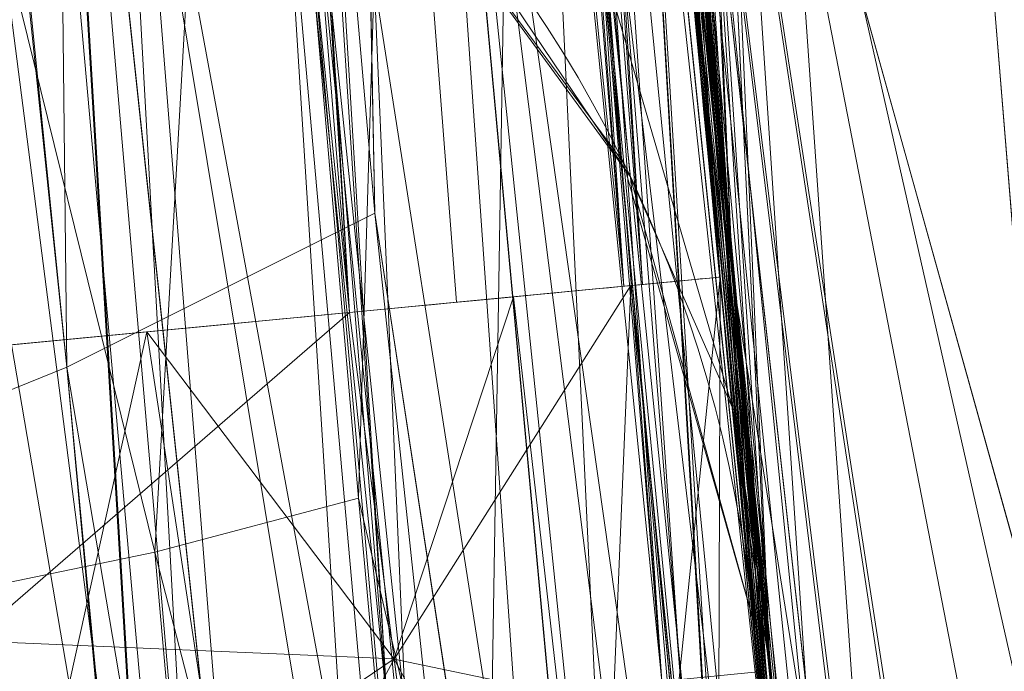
# Model space of a CAD drawing. Header units: millimetres. Extents: x -72 to 72, y -145 to 145.
# Tile 185 of 256: x -56.403 to -56.18, y -5.455 to -5.308. Entities that reach past the tile are written whole.
import ezdxf

# ---------------------------------------------------------------- set-up
doc = ezdxf.new("R2010")
doc.units = ezdxf.units.MM
doc.layers.add('1', color=7, linetype='CONTINUOUS')

msp = doc.modelspace()

# ---------------------------------------------------------------- linework, layer by layer
at = {"layer": '1', "color": 163, "linetype": 'Continuous', "lineweight": 13, "extrusion": (0, 0, -1)}
for centre, radius in [((0, 2.781752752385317e-14, 144.004626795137), 61.0180546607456), ((-5.6843418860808e-14, -1.73472347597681e-14, 147), 60.9142135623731), ((3.46944695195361e-15, 0, 145), 60), ((-5.6843418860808e-14, -1.73472347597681e-14, 146), 59.50000000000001), ((0, -8.448341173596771e-14, 124.369789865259), 56.3952855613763)]:
    msp.add_circle(centre, radius, dxfattribs=at)
at = {"layer": '1', "color": 163, "linetype": 'Continuous', "lineweight": 13}
for centre, radius in [((0, -2.03130073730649e-13, -145), 60.4433756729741), ((5.6843418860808e-14, -1.73472347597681e-14, -146.707106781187), 60.20710678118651), ((-3.46944695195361e-15, 0, -146), 60)]:
    msp.add_circle(centre, radius, dxfattribs=at)
at = {"layer": '1', "color": 163, "linetype": 'Continuous', "lineweight": 13, "extrusion": (0, 0, -1)}
for centre, end in [((56.5357835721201, -5.472218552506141, 27.1147202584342), 174.4714420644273), ((56.5357835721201, -5.4722185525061, 28.0423962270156), 174.4714420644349)]:
    msp.add_arc(centre, 0.3, 91.9999999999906, end, dxfattribs=at)
at = {"layer": '1', "color": 163, "linetype": 'Continuous', "lineweight": 13, "extrusion": (-0.09497366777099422, 0.9954797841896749, 4.122867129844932e-05)}
msp.add_arc((56.80000000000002, -25.16375588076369, -0.00103746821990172), 0.3, 92.00885982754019, 180, dxfattribs=at)
at = {"layer": '1', "color": 163, "linetype": 'Continuous', "lineweight": 13, "extrusion": (0.09497367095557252, -0.9954797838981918, 4.092959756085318e-05)}
msp.add_arc((-56.79999999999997, -22.88472354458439, -0.0009366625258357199), 0.3, 272.0088614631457, 0, dxfattribs=at)
at = {"layer": '1', "color": 163, "linetype": 'Continuous', "lineweight": 13}
for points, knots in [([(-56.0092195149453, 7.430836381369, -40.1881047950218), (-56.38767568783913, 4.578259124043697, -40.18600039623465), (-56.64075283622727, 0.1337488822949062, -40.18517426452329), (-56.24041456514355, -6.020940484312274, -40.18873368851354), (-55.54351012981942, -10.71621283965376, -40.19373372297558), (-54.41900416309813, -15.45484477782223, -40.20106422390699), (-52.84662861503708, -20.19210887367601, -40.21072519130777), (-50.80930273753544, -24.8840909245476, -40.2227166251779), (-48.29613211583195, -29.47758556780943, -40.23703852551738), (-45.29549098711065, -33.91822466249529, -40.25369089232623), (-41.8019172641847, -38.14185204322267, -40.27267372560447), (-37.82569878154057, -42.09225020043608, -40.29398702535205), (-33.38333123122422, -45.70420284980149, -40.31763079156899), (-28.49088723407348, -48.91009564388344, -40.34360502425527), (-21.41016006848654, -52.54962415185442, -40.38134462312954), (-15.5376816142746, -54.48108172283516, -40.41314502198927), (-11.445770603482, -55.3284003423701, -40.43589893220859)], [0, 0, 0, 0, 0.125, 0.1875, 0.25, 0.3125, 0.375, 0.4375, 0.5, 0.5625, 0.625, 0.6875, 0.75, 0.8125, 0.875, 1, 1, 1, 1]), ([(-55.79206164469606, 7.398561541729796, -43.18008904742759), (-56.02458079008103, 5.645469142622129, -43.17850631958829), (-56.32216527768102, 2.145282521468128, -43.17631762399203), (-56.2774919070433, -3.083071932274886, -43.17589833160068), (-55.74469622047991, -8.317168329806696, -43.17832533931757), (-54.72088675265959, -13.50770784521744, -43.18361554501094), (-53.47375240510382, -17.70598476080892, -43.19032117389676), (-52.24993602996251, -20.97159237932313, -43.1970039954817), (-51.21943771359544, -23.37545791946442, -43.20267281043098), (-50.07211843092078, -25.74001208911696, -43.20902270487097), (-48.38893654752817, -28.83185243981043, -43.21838366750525), (-46.01474015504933, -32.54916112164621, -43.23166013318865), (-42.79579392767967, -36.67874397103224, -43.24974804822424), (-39.80590965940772, -39.8550863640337, -43.26661311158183), (-37.22554922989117, -42.23774127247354, -43.28120343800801), (-35.20249638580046, -43.93723232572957, -43.29265772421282), (-33.10278230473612, -45.54055131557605, -43.30455868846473), (-30.93842460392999, -47.03880768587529, -43.31683624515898), (-28.72004833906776, -48.42495516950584, -43.32942842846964), (-25.67962645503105, -50.13475593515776, -43.34669906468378), (-22.51737436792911, -51.63244938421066, -43.36467929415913), (-19.23182754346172, -52.91446779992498, -43.3833775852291), (-15.89144214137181, -54.03891938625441, -43.40239509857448), (-13.34178061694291, -54.70350458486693, -43.41691632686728), (-11.6398303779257, -55.06359028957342, -43.42660953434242)], [0, 0, 0, 0, 0.0625, 0.125, 0.1875, 0.25, 0.3125, 0.34375, 0.375, 0.40625, 0.4375, 0.5, 0.5625, 0.625, 0.65625, 0.6875, 0.71875, 0.75, 0.78125, 0.8125, 0.875, 0.90625, 0.9375, 1, 1, 1, 1]), ([(-56.50000000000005, -4.895578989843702e-16, -15.81462433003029), (-56.49999999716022, -0.967056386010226, -15.8120534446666), (-56.45043392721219, -2.918040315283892, -15.80691167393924), (-56.14086936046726, -6.892608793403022, -15.79662813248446), (-55.33779639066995, -11.96000647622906, -15.78377370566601), (-53.65336816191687, -18.09517495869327, -15.76834839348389), (-51.21658996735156, -24.15893938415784, -15.75292308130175), (-48.02467232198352, -30.0154777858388, -15.73749776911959), (-44.10762326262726, -35.52636955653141, -15.72207245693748), (-39.52881410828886, -40.56063158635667, -15.70664714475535), (-36.0977595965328, -43.52332059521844, -15.69636360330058), (-34.30725113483, -44.89167162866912, -15.6912218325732)], [0, 0, 0, 0, 0.0625, 0.125, 0.25, 0.375, 0.5, 0.625, 0.75, 0.875, 1, 1, 1, 1]), ([(-55.91457505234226, -8.112350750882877, 2.210525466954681), (-55.9145750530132, -8.112350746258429, 2.011898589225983), (-55.91884842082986, -8.083226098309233, 1.714010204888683), (-55.93257334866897, -7.987496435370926, 1.328353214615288), (-55.95146157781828, -7.854415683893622, 0.9540829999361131), (-55.97751838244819, -7.667474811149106, 0.602428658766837), (-56.00916038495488, -7.43208539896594, 0.2834669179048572), (-56.04396318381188, -7.16693626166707, -0.01106210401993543), (-56.09196141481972, -6.784186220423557, -0.3272902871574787), (-56.15292874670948, -6.259450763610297, -0.6089304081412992), (-56.21373513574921, -5.690380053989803, -0.7844507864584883), (-56.27084702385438, -5.097407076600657, -0.8451463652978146), (-56.32124444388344, -4.503559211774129, -0.786934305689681), (-56.36370913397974, -3.932450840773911, -0.6124789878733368), (-56.39803037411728, -3.405208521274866, -0.3308860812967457), (-56.4195624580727, -3.020539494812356, -0.01398472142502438), (-56.43293153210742, -2.754283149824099, 0.2813028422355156), (-56.44405179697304, -2.518255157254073, 0.601143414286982), (-56.4519597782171, -2.33108323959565, 0.9535836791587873), (-56.45726540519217, -2.197733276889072, 1.328166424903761), (-56.46094534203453, -2.101845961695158, 1.714005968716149), (-56.46196900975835, -2.072688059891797, 2.011902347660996), (-56.46196900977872, -2.072688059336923, 2.210525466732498)], [0, 0, 0, 0, 0.0625, 0.09375, 0.125, 0.1875, 0.21875, 0.25, 0.3125, 0.375, 0.4375, 0.5, 0.5625, 0.625, 0.6875, 0.75, 0.78125, 0.8125, 0.875, 0.90625, 0.9375, 1, 1, 1, 1]), ([(-56.7512972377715, -2.383510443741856, 2.21052546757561), (-56.74993746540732, -2.383462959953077, 2.029694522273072), (-56.74571761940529, -2.419858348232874, 1.667386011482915), (-56.73674530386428, -2.54965556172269, 1.241287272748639), (-56.72688013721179, -2.705235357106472, 0.913366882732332), (-56.71527821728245, -2.889739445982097, 0.6071992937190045), (-56.69706896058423, -3.17614235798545, 0.2591153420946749), (-56.67334524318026, -3.524382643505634, -0.02507754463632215), (-56.65088933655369, -3.831298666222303, -0.2085073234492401), (-56.62573347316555, -4.1591360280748, -0.3625610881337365), (-56.59054431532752, -4.584481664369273, -0.4907298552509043), (-56.54104447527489, -5.125634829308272, -0.5430971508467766), (-56.48732308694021, -5.657653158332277, -0.4899864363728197), (-56.43028662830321, -6.174318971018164, -0.332969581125), (-56.37331350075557, -6.649939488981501, -0.07849021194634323), (-56.31994561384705, -7.063952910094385, 0.2609895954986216), (-56.27245922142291, -7.409227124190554, 0.6811675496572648), (-56.24154640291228, -7.619235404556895, 1.073387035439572), (-56.22247815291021, -7.741833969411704, 1.414802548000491), (-56.2080468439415, -7.828763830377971, 1.762067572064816), (-56.20235645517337, -7.855560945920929, 2.029326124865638), (-56.20099668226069, -7.855608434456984, 2.21052546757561)], [0, 0, 0, 0, 0.0625, 0.125, 0.15625, 0.1875, 0.25, 0.3125, 0.34375, 0.375, 0.4375, 0.5, 0.5625, 0.625, 0.6875, 0.75, 0.8125, 0.875, 0.90625, 0.9375, 1, 1, 1, 1]), ([(-56.37782656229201, -3.713562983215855, 2.210525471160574), (-56.37782656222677, -3.713562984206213, 2.120298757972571), (-56.37668430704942, -3.731127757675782, 1.9395886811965), (-56.36943951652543, -3.839710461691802, 1.59302588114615), (-56.35078722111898, -4.109582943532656, 1.222837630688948), (-56.31704582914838, -4.552550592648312, 0.8967662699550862), (-56.27086616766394, -5.093724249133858, 0.7881660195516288), (-56.21913019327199, -5.634238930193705, 0.897250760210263), (-56.17279098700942, -6.075977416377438, 1.223241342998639), (-56.14262319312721, -6.345309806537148, 1.593072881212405), (-56.13023007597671, -6.453611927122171, 1.939586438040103), (-56.12819706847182, -6.471116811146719, 2.120299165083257), (-56.12819706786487, -6.471116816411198, 2.210525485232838)], [0, 0, 0, 0, 0.0625, 0.125, 0.25, 0.375, 0.5, 0.625, 0.75, 0.875, 0.9375, 1, 1, 1, 1]), ([(-56.12819706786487, -6.471116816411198, 3.368421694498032), (-56.12819706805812, -6.47111681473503, 3.413520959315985), (-56.1286984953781, -6.466775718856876, 3.503750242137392), (-56.13180026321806, -6.439815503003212, 3.682353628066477), (-56.13977736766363, -6.370195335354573, 3.898302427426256), (-56.15508591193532, -6.234122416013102, 4.132899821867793), (-56.1743707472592, -6.058246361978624, 4.339095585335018), (-56.19610423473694, -5.85354438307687, 4.51644434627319), (-56.21997448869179, -5.620051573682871, 4.653239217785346), (-56.24099800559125, -5.405004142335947, 4.722936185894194), (-56.25773488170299, -5.227162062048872, 4.749883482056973), (-56.26597625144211, -5.137309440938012, 4.754217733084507), (-56.27004108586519, -5.092393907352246, 4.754219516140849)], [0, 0, 0, 0, 0.0625, 0.125, 0.25, 0.375, 0.5, 0.625, 0.75, 0.875, 0.9375, 1, 1, 1, 1]), ([(-56.2009966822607, -7.855608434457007, 3.3684217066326), (-56.20308612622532, -7.855535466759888, 3.549715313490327), (-56.2099013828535, -7.828477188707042, 3.819966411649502), (-56.22599293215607, -7.740013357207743, 4.169359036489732), (-56.24128139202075, -7.648811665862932, 4.422382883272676), (-56.25951903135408, -7.533995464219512, 4.663983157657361), (-56.28789058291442, -7.346921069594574, 4.974395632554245), (-56.32868222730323, -7.063925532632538, 5.317468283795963), (-56.37564867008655, -6.713064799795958, 5.604276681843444), (-56.41431523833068, -6.407659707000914, 5.786676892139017), (-56.44372289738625, -6.166241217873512, 5.900429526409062), (-56.4735500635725, -5.910845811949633, 5.991529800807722), (-56.51231243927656, -5.565098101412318, 6.077500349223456), (-56.54028190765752, -5.29893665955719, 6.103926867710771), (-56.5583502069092, -5.118497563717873, 6.103859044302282)], [0, 0, 0, 0, 0.125, 0.1875, 0.25, 0.3125, 0.375, 0.5, 0.625, 0.6875, 0.75, 0.8125, 0.875, 1, 1, 1, 1])]:
    msp.add_open_spline(points, degree=3, knots=knots, dxfattribs=at)
for points, degree in [([(-56.23323908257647, -5.45503476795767, -32.4565483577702), (-56.42598237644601, -3.46349639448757, -32.4565483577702), (-56.51348885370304, -1.461741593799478, -32.4565483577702), (-56.49510826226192, 0.5389968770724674, -32.4565483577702)], 3), ([(-56.49510826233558, 0.5389968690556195, -22.8847805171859), (-56.51321418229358, -1.431843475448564, -22.8847805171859), (-56.42857404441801, -3.403670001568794, -22.8847805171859), (-56.24180938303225, -5.365746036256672, -22.8847805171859)], 3), ([(-56.00921601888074, -7.430861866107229, 18.8118951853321), (-56.2600298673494, -5.540369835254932, 18.81333807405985), (-56.41473390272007, -3.637931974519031, 18.81424762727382), (-56.47320866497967, -1.739725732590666, 18.814623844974)], 3), ([(-56.46193399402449, -1.991451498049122, -30.08078868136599), (-56.42098849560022, -3.147947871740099, -30.08078868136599), (-56.34471493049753, -4.303199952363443, -30.08078868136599), (-56.23323910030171, -5.455034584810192, -30.08078868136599)], 3), ([(-56.24180940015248, -5.365745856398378, -25.16370783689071), (-56.34863279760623, -4.243501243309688, -25.16370783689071), (-56.42204642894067, -3.118066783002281, -25.1637078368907), (-56.4619339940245, -1.991451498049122, -25.1637078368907)], 3), ([(-56.46196900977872, -2.072688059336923, 2.210525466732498), (-56.46196900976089, -2.072688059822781, 2.597512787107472), (-56.46067028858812, -2.109750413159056, 3.37157786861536), (-56.45415363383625, -2.278388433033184, 4.521660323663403), (-56.44227295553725, -2.561141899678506, 5.649064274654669), (-56.42339985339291, -2.951563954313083, 6.743719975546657), (-56.39589612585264, -3.442745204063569, 7.796861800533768), (-56.35703555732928, -4.033635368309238, 8.797113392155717), (-56.30393463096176, -4.72192084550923, 9.732372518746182), (-56.25721627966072, -5.239285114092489, 10.30747413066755), (-56.23059349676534, -5.510925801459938, 10.5818132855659)], 3), ([(-56.6002171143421, -4.360046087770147, 6.52640882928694), (-56.58979176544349, -4.490916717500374, 6.817147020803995), (-56.56609578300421, -4.778299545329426, 7.384909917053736), (-56.52095765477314, -5.278481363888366, 8.184771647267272), (-56.46453519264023, -5.846988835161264, 8.936167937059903), (-56.41784907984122, -6.27214733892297, 9.40374308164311), (-56.3918550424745, -6.496423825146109, 9.6290545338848)], 3), ([(-56.10442525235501, -6.674079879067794, 9.41814791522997), (-56.13000499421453, -6.459046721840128, 9.201008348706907), (-56.17636440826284, -6.048251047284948, 8.74709546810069), (-56.23294446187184, -5.495083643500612, 8.012983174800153), (-56.27805475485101, -5.009941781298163, 7.231516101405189), (-56.30143449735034, -4.734368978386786, 6.683382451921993), (-56.31168679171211, -4.609109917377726, 6.403656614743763)], 3), ([(-56.2371790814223, -5.44331598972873, -27.1147202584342), (-56.2371790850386, -5.44331595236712, -26.7871048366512), (-56.26387789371, -5.17025107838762, -26.5169859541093), (-56.2917343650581, -4.84671457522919, -26.516997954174)], 3), ([(-56.2917343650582, -4.84671457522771, -28.6401185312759), (-56.2639057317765, -5.16992775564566, -28.6401306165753), (-56.2371790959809, -5.44331583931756, -28.3702642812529), (-56.2371790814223, -5.44331598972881, -28.0423962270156)], 3), ([(-56.27004108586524, -5.092393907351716, 6.403674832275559), (-56.25211929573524, -5.290425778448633, 6.40368267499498), (-56.21410693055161, -5.686225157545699, 6.36455915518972), (-56.15346597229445, -6.256601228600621, 6.191175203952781), (-56.09224919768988, -6.781608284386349, 5.908580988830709), (-56.03455195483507, -7.241509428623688, 5.528622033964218), (-55.98425684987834, -7.619099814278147, 5.065947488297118), (-55.94507308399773, -7.900181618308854, 4.538030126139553), (-55.92031556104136, -8.07322619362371, 3.964859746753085), (-55.91457505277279, -8.11235074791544, 3.567269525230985), (-55.91457505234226, -8.112350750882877, 3.368421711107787)], 3), ([(-56.2446078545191, -5.366012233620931, -25.1637559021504), (-56.2137985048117, -5.68894474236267, -25.1637692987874), (-56.1844925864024, -5.96261627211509, -24.8943179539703), (-56.1844925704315, -5.96261642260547, -24.5662281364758)], 3), ([(-56.1844925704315, -5.96261642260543, -23.4822513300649), (-56.1844925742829, -5.96261638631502, -23.1544061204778), (-56.2137673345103, -5.689271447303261, -22.8847103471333), (-56.2446078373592, -5.36601241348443, -22.884723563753)], 3), ([(-56.23439794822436, -5.443047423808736, -27.1147202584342), (-56.23439794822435, -5.443047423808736, -28.0423962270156)], 1)]:
    msp.add_open_spline(points, degree=degree, dxfattribs=at)
for points in [[(-56.89024180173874, 41.52245447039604, -163.0000025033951), (-52.44118720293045, 40.07687047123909, -163.0000025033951), (-55.84102869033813, -40.98785668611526, -163.0000025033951), (-62.30000033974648, 2.306488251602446e-14, -163.0000025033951)], [(-55.53851276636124, -9.792938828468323, -124.3697926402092), (-55.53851276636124, 9.792938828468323, -124.3697926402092), (-62.40474805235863, 1.535410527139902, -124.4750171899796)], [(-62.40474805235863, 1.535410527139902, -124.4750171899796), (-63.04597854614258, -11.36612799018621, -124.5216652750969), (-55.53851276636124, -9.792938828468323, -124.3697926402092)], [(-55.90719729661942, -8.199820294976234, 23.02965894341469), (-56.31855502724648, 1.039334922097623, 24.85322020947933), (-56.47311359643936, -1.739719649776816, 18.81472207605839)], [(-55.9270828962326, -1.763674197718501, 30.57948686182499), (-56.31855502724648, 1.039334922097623, 24.85322020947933), (-55.8994896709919, -8.257903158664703, 23.12238328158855)], [(-55.90719729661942, -8.199820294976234, 23.02965894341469), (-55.8994896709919, -8.257903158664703, 23.12238328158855), (-56.31855502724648, 1.039334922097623, 24.85322020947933)], [(-56.49749934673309, 7.885715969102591e-07, -15.81462472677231), (-56.49510771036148, 0.5389968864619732, -22.88478054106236), (-56.24181032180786, -5.365746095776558, -22.88472279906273)], [(-56.27178400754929, -5.040970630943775, -40.18835723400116), (-56.2332384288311, -5.455034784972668, -32.45654702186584), (-56.49510771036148, 0.5389968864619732, -32.45649486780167)], [(-64.80000168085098, 5.467848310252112e-15, -146.9999998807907), (-70.21337002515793, -46.85711488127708, -146.9999998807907), (-58.95090475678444, -45.68128287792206, -146.9999998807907), (-56.01524189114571, -43.03799942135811, -146.9999998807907)], [(-55.64790219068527, -24.7760433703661, -146.9999998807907), (-60.91421470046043, -1.734723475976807e-14, -146.9999998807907), (-64.80000168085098, 5.467848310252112e-15, -146.9999998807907), (-56.01524189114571, -43.03799942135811, -146.9999998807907)], [(-62.30000033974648, 2.306488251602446e-14, -163.0000025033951), (-55.84102869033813, -40.98785668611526, -163.0000025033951), (-59.62562188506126, -43.73752325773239, -163.0000025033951)], [(-57.48506635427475, -18.67802999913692, -144.9999958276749), (-60.11226028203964, -6.318053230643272, -144.9999958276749), (-59.99999865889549, 0, -144.9999958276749), (-54.8127256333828, -24.40419793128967, -144.9999958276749)], [(-58.68885666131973, -12.47470173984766, -145.9999978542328), (-59.99999865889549, 7.347880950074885e-15, -145.9999978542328), (-59.50000137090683, -1.734723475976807e-14, -145.9999978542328), (-54.35595288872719, -24.20083060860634, -145.9999978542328)], [(-56.24181032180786, -5.365746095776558, -22.88472279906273), (-55.11743575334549, -12.42248341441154, -15.78262820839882), (-56.49749934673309, 7.885715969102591e-07, -15.81462472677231)], [(-56.49999901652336, -4.895579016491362e-16, 18.8148058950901), (-56.41844496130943, -3.034643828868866, 6.894958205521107), (-56.23059347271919, -5.510925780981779, 10.58181282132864)], [(-56.49999901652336, -4.895579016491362e-16, -15.81462472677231), (-55.70816621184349, -7.114699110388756, -15.79630002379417), (-56.26952275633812, -5.098120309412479, -0.8244041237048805)], [(-56.47321045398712, -1.739722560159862, 18.81472207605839), (-56.49999901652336, -4.895579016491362e-16, 18.8148058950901), (-56.23059347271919, -5.510925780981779, 10.58181282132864)], [(-51.48215219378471, -16.72756485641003, -123.8834485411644), (-54.13153767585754, -7.864786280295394e-14, -123.8834485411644), (-56.3952848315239, -7.767609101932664e-14, -124.3697926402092), (-53.63510549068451, -17.42710173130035, -124.3697926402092)], [(-56.47321045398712, -1.739722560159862, 18.81472207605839), (-56.20402842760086, -5.775575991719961, 10.76341606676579), (-56.1707615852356, -6.090596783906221, 10.82441862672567)], [(-56.1707615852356, -6.090596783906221, 10.82441862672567), (-56.03202059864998, -7.151142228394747, 18.81203427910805), (-56.47321045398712, -1.739722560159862, 18.81472207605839)], [(-56.23059347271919, -5.510925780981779, 10.58181282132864), (-56.20402842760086, -5.775575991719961, 10.76341606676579), (-56.47321045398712, -1.739722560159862, 18.81472207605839)], [(-56.47311359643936, -1.739719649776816, 18.81472207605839), (-56.00921809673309, -7.43083655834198, 18.81189458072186), (-55.90719729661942, -8.199820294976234, 23.02965894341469)], [(-56.28883466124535, -4.846465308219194, -26.51703543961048), (-56.24181032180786, -5.365745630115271, -25.16370825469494), (-56.46193400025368, -1.991451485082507, -25.16365982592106)], [(-56.46193400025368, -1.991451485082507, -30.08078783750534), (-56.2332384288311, -5.455034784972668, -30.08073940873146), (-56.28883466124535, -4.846465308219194, -28.64008024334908)], [(-56.46245554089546, -2.417279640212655, -22.97600172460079), (-56.50365725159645, -2.419045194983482, -23.0585616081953), (-56.26634880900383, -5.36809116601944, -22.99709431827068)], [(-56.44528567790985, -2.41666124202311, -22.88478054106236), (-56.46245554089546, -2.417279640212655, -22.97600172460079), (-56.26212060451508, -5.367686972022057, -22.9752454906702)], [(-56.26634880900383, -5.36809116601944, -22.99709431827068), (-56.26212060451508, -5.367686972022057, -22.9752454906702), (-56.46245554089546, -2.417279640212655, -22.97600172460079)], [(-56.26212060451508, -5.367686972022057, -22.9752454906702), (-56.24460801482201, -5.366012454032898, -22.88478054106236), (-56.44528567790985, -2.41666124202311, -22.88478054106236)], [(-56.50365725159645, -2.419045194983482, -23.0585616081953), (-56.56798556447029, -2.421800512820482, -23.12467806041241), (-56.32840842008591, -5.374015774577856, -23.09310436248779)], [(-56.50365725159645, -2.419045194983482, -23.0585616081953), (-56.32840842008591, -5.374015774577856, -23.09310436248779), (-56.26634880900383, -5.36809116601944, -22.99709431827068)], [(-56.42174929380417, -5.382923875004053, -23.15877377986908), (-56.32840842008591, -5.374015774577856, -23.09310436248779), (-56.56798556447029, -2.421800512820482, -23.12467806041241)], [(-56.25775456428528, -5.457417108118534, -32.34423696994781), (-56.50171637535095, -2.464033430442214, -32.28276595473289), (-56.46051466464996, -2.462235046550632, -32.36532583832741)], [(-56.46051466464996, -2.462235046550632, -32.36532583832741), (-56.44334480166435, -2.46146903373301, -32.45654702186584), (-56.23601749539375, -5.455303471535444, -32.45655074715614)], [(-56.46051466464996, -2.462235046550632, -32.36532583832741), (-56.25352635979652, -5.457005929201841, -32.36608579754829), (-56.25775456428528, -5.457417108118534, -32.34423696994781)], [(-56.23601749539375, -5.455303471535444, -32.45655074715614), (-56.25352635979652, -5.457005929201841, -32.36608579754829), (-56.46051466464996, -2.462235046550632, -32.36532583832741)], [(-56.31980299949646, -5.46344043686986, -32.24822878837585), (-56.56604096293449, -2.466839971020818, -32.21664950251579), (-56.50171637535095, -2.464033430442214, -32.28276595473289)], [(-56.25775456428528, -5.457417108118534, -32.34423696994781), (-56.31980299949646, -5.46344043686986, -32.24822878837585), (-56.50171637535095, -2.464033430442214, -32.28276595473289)], [(-56.56604096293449, -2.466839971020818, -32.21664950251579), (-56.31980299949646, -5.46344043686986, -32.24822878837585), (-56.41313269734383, -5.472496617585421, -32.18255937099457)], [(-56.23059347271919, -5.510925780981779, 10.58181282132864), (-56.42695724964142, -2.96865776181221, 6.732896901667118), (-56.37239664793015, -4.141541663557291, 8.71265958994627)], [(-56.43530935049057, -3.684033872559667, -24.98995698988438), (-56.39416351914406, -3.681345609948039, -25.07251314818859), (-56.26634880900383, -5.36809116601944, -25.05138516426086)], [(-56.39416351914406, -3.681345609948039, -25.07251314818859), (-56.37697130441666, -3.68023756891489, -25.16370825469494), (-56.24460801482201, -5.366012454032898, -25.16375668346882)], [(-56.39416351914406, -3.681345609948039, -25.07251314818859), (-56.26212060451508, -5.367686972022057, -25.07323771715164), (-56.26634880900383, -5.36809116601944, -25.05138516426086)], [(-56.24460801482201, -5.366012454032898, -25.16375668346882), (-56.26212060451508, -5.367686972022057, -25.07323771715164), (-56.39416351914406, -3.681345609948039, -25.07251314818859)], [(-56.32840842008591, -5.374015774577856, -24.95537512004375), (-56.49955198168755, -3.688229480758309, -24.92384240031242), (-56.43530935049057, -3.684033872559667, -24.98995698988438)], [(-56.43530935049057, -3.684033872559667, -24.98995698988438), (-56.30416423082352, -5.371701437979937, -24.99288320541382), (-56.32840842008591, -5.374015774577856, -24.95537512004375)], [(-56.26634880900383, -5.36809116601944, -25.05138516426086), (-56.30416423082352, -5.371701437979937, -24.99288320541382), (-56.43530935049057, -3.684033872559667, -24.98995698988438)], [(-56.49955198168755, -3.688229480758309, -24.92384240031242), (-56.32840842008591, -5.374015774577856, -24.95537512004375), (-56.42174929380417, -5.382923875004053, -24.88970570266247)], [(-56.25775456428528, -5.457417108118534, -30.19310906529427), (-56.39122053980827, -3.726111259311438, -30.17198294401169), (-56.43237009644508, -3.728832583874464, -30.2545391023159)], [(-56.23601749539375, -5.455303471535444, -30.08078783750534), (-56.37403577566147, -3.724991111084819, -30.08078783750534), (-56.39122053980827, -3.726111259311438, -30.17198294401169)], [(-56.39122053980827, -3.726111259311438, -30.17198294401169), (-56.25352635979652, -5.457005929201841, -30.17125651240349), (-56.23601749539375, -5.455303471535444, -30.08078783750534)], [(-56.25775456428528, -5.457417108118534, -30.19310906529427), (-56.25352635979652, -5.457005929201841, -30.17125651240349), (-56.39122053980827, -3.726111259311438, -30.17198294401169)], [(-56.31980299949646, -5.46344043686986, -30.28911910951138), (-56.43237009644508, -3.728832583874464, -30.2545391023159), (-56.49660527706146, -3.733078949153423, -30.320655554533)], [(-56.43237009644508, -3.728832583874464, -30.2545391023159), (-56.31980299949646, -5.46344043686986, -30.28911910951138), (-56.25775456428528, -5.457417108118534, -30.19310906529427)], [(-56.49660527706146, -3.733078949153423, -30.320655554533), (-56.35830387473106, -5.467175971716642, -30.31620755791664), (-56.31980299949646, -5.46344043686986, -30.28911910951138)], [(-56.41313269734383, -5.472496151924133, -30.35478852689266), (-56.35830387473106, -5.467175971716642, -30.31620755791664), (-56.49660527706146, -3.733078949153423, -30.320655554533)], [(-56.37239664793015, -4.141541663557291, 8.71265958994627), (-56.43492564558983, -4.231567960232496, 8.654936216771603), (-56.30680546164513, -5.671653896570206, 10.4292556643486)], [(-56.37239664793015, -4.141541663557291, 8.71265958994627), (-56.2446266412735, -5.59223024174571, 10.50224993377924), (-56.23059347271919, -5.510925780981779, 10.58181282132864)], [(-56.30680546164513, -5.671653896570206, 10.4292556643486), (-56.2446266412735, -5.59223024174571, 10.50224993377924), (-56.37239664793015, -4.141541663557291, 8.71265958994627)], [(-56.43492564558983, -4.231567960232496, 8.654936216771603), (-56.48184940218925, -4.267482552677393, 8.633533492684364), (-56.35377392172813, -5.70391584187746, 10.40172390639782)], [(-56.35377392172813, -5.70391584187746, 10.40172390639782), (-56.30680546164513, -5.671653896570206, 10.4292556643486), (-56.43492564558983, -4.231567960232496, 8.654936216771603)], [(-56.35377392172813, -5.70391584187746, 10.40172390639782), (-56.48184940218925, -4.267482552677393, 8.633533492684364), (-56.53522163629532, -4.294277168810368, 8.618923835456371)], [(-56.53522163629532, -4.294277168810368, 8.618923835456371), (-56.40728399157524, -5.728432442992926, 10.38254052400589), (-56.35377392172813, -5.70391584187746, 10.40172390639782)], [(-56.60021677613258, -4.360046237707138, 6.526408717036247), (-56.39185383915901, -6.496423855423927, 9.629054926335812), (-56.86561390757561, -6.48466544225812, 9.640692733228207)], [(-56.39225617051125, -5.386406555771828, 8.099895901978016), (-56.4974844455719, -4.379353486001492, 6.513931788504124), (-56.4938485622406, -4.380036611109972, 6.513490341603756)], [(-56.4974844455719, -4.379353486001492, 6.513931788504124), (-56.39225617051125, -5.386406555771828, 8.099895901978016), (-56.4960241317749, -5.428341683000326, 8.077886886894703)], [(-56.39225617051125, -5.386406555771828, 8.099895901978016), (-56.4938485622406, -4.380036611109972, 6.513490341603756), (-56.40290677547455, -4.43349638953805, 6.486073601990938)], [(-56.32262676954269, -5.351584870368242, 8.119246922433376), (-56.40290677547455, -4.43349638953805, 6.486073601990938), (-56.33939057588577, -4.51336894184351, 6.447777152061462)], [(-56.40290677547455, -4.43349638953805, 6.486073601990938), (-56.32262676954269, -5.351584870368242, 8.119246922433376), (-56.39225617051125, -5.386406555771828, 8.099895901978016)], [(-56.32262676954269, -5.351584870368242, 8.119246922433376), (-56.33939057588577, -4.51336894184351, 6.447777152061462), (-56.33844435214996, -4.516639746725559, 6.446269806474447)], [(-56.32262676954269, -5.351584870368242, 8.119246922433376), (-56.33844435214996, -4.516639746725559, 6.446269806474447), (-56.13176897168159, -6.604131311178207, 9.491023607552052)], [(-56.33844435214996, -4.516639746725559, 6.446269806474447), (-56.31168559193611, -4.609109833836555, 6.403656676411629), (-56.10442534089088, -6.674079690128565, 9.41814761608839)], [(-56.10442534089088, -6.674079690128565, 9.41814761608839), (-56.13176897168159, -6.604131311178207, 9.491023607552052), (-56.33844435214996, -4.516639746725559, 6.446269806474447)], [(-56.10442534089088, -6.674079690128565, 9.41814761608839), (-56.31168559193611, -4.609109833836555, 6.403656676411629), (-56.29138275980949, -4.850796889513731, 6.403665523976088)], [(-56.27178400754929, -5.040970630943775, -40.18835723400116), (-56.07477203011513, -4.807965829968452, -43.17685589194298), (-54.33730408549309, -13.60801607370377, -43.18582639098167)], [(-56.28883466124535, -4.846465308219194, -26.51703543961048), (-56.2218464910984, -5.599190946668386, -25.11492930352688), (-56.24181032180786, -5.365745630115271, -25.16370825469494)], [(-56.28883466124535, -4.846465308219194, -26.51703543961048), (-56.18875473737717, -5.922396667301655, -24.77951161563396), (-56.20299652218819, -5.785414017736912, -24.98803101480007)], [(-56.20299652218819, -5.785414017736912, -24.98803101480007), (-56.2218464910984, -5.599190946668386, -25.11492930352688), (-56.28883466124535, -4.846465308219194, -26.51703543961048)], [(-56.2332384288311, -5.455034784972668, -30.08073940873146), (-56.27116188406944, -5.079687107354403, -28.59136834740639), (-56.28883466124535, -4.846465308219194, -28.64008024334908)], [(-56.18875473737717, -5.922396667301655, -24.77951161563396), (-56.28883466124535, -4.846465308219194, -26.51703543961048), (-56.27297610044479, -5.059572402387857, -26.55740454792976)], [(-56.29138275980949, -4.850796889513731, 6.403665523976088), (-56.27004057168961, -5.092394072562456, 6.403674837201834), (-56.10442534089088, -6.674079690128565, 9.41814761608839)], [(-54.33730408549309, -13.60801607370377, -43.18582639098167), (-54.59417030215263, -13.67709878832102, -40.1996448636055), (-56.27178400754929, -5.040970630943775, -40.18835723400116)], [(-56.27178400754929, -5.040970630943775, -40.18835723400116), (-56.21287971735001, -5.688519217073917, -32.40776807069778), (-56.2332384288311, -5.455034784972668, -32.45654702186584)], [(-56.27178400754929, -5.040970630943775, -40.18835723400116), (-55.9929683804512, -7.536280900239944, -32.45671465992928), (-56.19373545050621, -5.874686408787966, -32.28091448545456)], [(-56.27178400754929, -5.040970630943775, -40.18835723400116), (-55.81382289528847, -8.768280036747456, -32.45675191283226), (-55.9929683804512, -7.536280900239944, -32.45671465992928)], [(-56.27178400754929, -5.040970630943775, -40.18835723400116), (-55.77800050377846, -9.003391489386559, -32.40729495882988), (-55.81382289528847, -8.768280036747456, -32.45675191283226)], [(-55.77800050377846, -9.003391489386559, -32.40729495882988), (-56.27178400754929, -5.040970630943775, -40.18835723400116), (-55.21120131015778, -11.99872698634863, -32.32570737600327)], [(-56.19373545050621, -5.874686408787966, -32.28091448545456), (-56.21287971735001, -5.688519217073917, -32.40776807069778), (-56.27178400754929, -5.040970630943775, -40.18835723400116)], [(-55.16273528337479, -12.21966464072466, -32.4372909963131), (-56.27178400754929, -5.040970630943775, -40.18835723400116), (-54.59772050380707, -13.65883089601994, -40.19961878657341)], [(-55.16273528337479, -12.21966464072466, -32.4372909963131), (-55.21120131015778, -11.99872698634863, -32.32570737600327), (-56.27178400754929, -5.040970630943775, -40.18835723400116)], [(-56.18875473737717, -5.922396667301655, -24.77951161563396), (-56.27297610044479, -5.059572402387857, -26.55740454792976), (-56.25401064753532, -5.266341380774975, -26.69299952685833)], [(-56.27115070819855, -5.079467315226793, 4.754220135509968), (-56.27119913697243, -5.079471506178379, 0.8253318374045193), (-56.2041662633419, -5.774206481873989, 1.51792902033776)], [(-56.2041662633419, -5.774206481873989, 1.51792902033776), (-56.27119913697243, -5.079471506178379, 0.8253318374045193), (-56.22187256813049, -5.599179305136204, 0.9257925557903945)], [(-56.2332384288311, -5.455034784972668, -30.08073940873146), (-56.25402182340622, -5.266220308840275, -28.46421301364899), (-56.27116188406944, -5.079687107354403, -28.59136834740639)], [(-56.27115070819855, -5.079467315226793, 4.754220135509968), (-56.12819641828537, -6.471117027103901, 3.368421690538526), (-56.20349943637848, -5.780688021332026, 4.061320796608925)], [(-56.20349943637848, -5.780688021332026, 4.061320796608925), (-56.27004057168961, -5.092394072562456, 4.75421966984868), (-56.27115070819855, -5.079467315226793, 4.754220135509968)], [(-56.12819641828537, -6.471117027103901, 3.368421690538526), (-56.27115070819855, -5.079467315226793, 4.754220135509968), (-56.2041662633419, -5.774206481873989, 1.51792902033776)], [(-56.2700591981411, -5.092210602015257, 0.8247277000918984), (-56.29019811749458, -5.094018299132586, 0.7164530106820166), (-56.23684078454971, -5.661014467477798, 0.8278366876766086)], [(-56.27004057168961, -5.092394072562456, 6.403674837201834), (-56.29017949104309, -5.094220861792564, 6.295399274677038), (-56.23519793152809, -5.66174415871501, 6.238796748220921)], [(-56.23613297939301, -5.667680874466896, 4.747384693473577), (-56.29017949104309, -5.094220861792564, 4.862495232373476), (-56.27004057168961, -5.092394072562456, 4.75421966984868)], [(-56.23684078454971, -5.661014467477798, 0.8278366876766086), (-56.22000619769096, -5.616971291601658, 0.9300938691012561), (-56.2700591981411, -5.092210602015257, 0.8247277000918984)], [(-56.1533011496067, -6.245309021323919, 6.170401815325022), (-56.27004057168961, -5.092394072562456, 6.403674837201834), (-56.23519793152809, -5.66174415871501, 6.238796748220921)], [(-56.27004057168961, -5.092394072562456, 4.75421966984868), (-56.21923133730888, -5.624377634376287, 4.644088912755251), (-56.23613297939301, -5.667680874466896, 4.747384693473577)], [(-56.22114241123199, -5.606517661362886, 4.648503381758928), (-56.27004057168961, -5.092394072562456, 4.75421966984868), (-56.20349943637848, -5.780688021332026, 4.061320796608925)], [(-56.10442534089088, -6.674079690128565, 9.41814761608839), (-56.27004057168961, -5.092394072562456, 6.403674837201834), (-56.15351721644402, -6.24759728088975, 6.173173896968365)], [(-56.29017949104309, -5.094220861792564, 6.295399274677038), (-56.35388195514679, -5.099989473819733, 6.195292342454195), (-56.29921332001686, -5.648981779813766, 6.141480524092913)], [(-56.23684078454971, -5.661014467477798, 0.8278366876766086), (-56.29019811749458, -5.094018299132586, 0.7164530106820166), (-56.31674453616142, -5.096413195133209, 0.6637080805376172)], [(-56.26191198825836, -5.690721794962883, 4.797367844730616), (-56.31672590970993, -5.096625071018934, 4.915240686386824), (-56.29017949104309, -5.094220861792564, 4.862495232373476)], [(-56.29921332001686, -5.648981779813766, 6.141480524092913), (-56.23519793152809, -5.66174415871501, 6.238796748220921), (-56.29017949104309, -5.094220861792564, 6.295399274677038)], [(-56.29017949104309, -5.094220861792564, 4.862495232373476), (-56.23613297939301, -5.667680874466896, 4.747384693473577), (-56.26191198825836, -5.690721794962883, 4.797367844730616)], [(-56.26260116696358, -5.684225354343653, 0.7780937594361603), (-56.31674453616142, -5.096413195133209, 0.6637080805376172), (-56.35390058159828, -5.099769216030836, 0.6163469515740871)], [(-56.32631108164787, -5.416022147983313, 4.932418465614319), (-56.35388195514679, -5.099989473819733, 4.962602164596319), (-56.31672590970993, -5.096625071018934, 4.915240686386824)], [(-56.31672590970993, -5.096625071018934, 4.915240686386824), (-56.26191198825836, -5.690721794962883, 4.797367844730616), (-56.32631108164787, -5.416022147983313, 4.932418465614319)], [(-56.31674453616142, -5.096413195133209, 0.6637080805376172), (-56.26260116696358, -5.684225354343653, 0.7780937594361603), (-56.23684078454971, -5.661014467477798, 0.8278366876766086)], [(-56.1530776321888, -6.251526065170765, -0.5914026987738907), (-56.26952275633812, -5.098120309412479, -0.8244041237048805), (-55.70816621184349, -7.114699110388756, -15.79630002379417)], [(-56.37241899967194, -5.428240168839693, 4.970539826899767), (-56.45128712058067, -5.108807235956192, 5.030033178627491), (-56.35388195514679, -5.099989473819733, 4.962602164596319)], [(-56.29970133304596, -5.706364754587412, 0.7337208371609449), (-56.35390058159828, -5.099769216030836, 0.6163469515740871), (-56.39973655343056, -5.103911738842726, 0.5774019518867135)], [(-56.29921332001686, -5.648981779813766, 6.141480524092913), (-56.35388195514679, -5.099989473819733, 6.195292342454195), (-56.39971792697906, -5.104139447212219, 6.1563472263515)], [(-56.35388195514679, -5.099989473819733, 4.962602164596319), (-56.32631108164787, -5.416022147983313, 4.932418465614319), (-56.37241899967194, -5.428240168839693, 4.970539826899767)], [(-56.35390058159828, -5.099769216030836, 0.6163469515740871), (-56.29970133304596, -5.706364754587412, 0.7337208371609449), (-56.26260116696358, -5.684225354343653, 0.7780937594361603)], [(-56.28957599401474, -5.100839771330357, -0.7164573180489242), (-56.26941844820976, -5.099255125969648, -0.8247200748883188), (-56.15285784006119, -6.249205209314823, -0.5895911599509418)], [(-56.31612241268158, -5.103128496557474, -0.6637179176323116), (-56.28957599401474, -5.100839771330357, -0.7164573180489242), (-56.17634579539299, -6.212042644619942, -0.491822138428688)], [(-56.15285784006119, -6.249205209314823, -0.5895911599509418), (-56.17634579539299, -6.212042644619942, -0.491822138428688), (-56.28957599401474, -5.100839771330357, -0.7164573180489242)], [(-56.34612590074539, -5.725983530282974, 0.6977271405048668), (-56.39973655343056, -5.103911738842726, 0.5774019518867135), (-56.45130574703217, -5.108574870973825, 0.5489156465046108)], [(-56.39971792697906, -5.104139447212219, 6.1563472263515), (-56.45128712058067, -5.108807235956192, 6.127861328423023), (-56.33660405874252, -6.162474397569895, 5.918906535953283)], [(-56.39973655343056, -5.103911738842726, 0.5774019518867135), (-56.34612590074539, -5.725983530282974, 0.6977271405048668), (-56.29970133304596, -5.706364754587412, 0.7337208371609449)], [(-56.29921332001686, -5.648981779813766, 6.141480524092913), (-56.39971792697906, -5.104139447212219, 6.1563472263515), (-56.28622695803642, -6.168166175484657, 5.945825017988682)], [(-56.33660405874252, -6.162474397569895, 5.918906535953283), (-56.28622695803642, -6.168166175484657, 5.945825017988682), (-56.39971792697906, -5.104139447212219, 6.1563472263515)], [(-56.24067783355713, -6.18192320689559, -0.4011122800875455), (-56.35327845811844, -5.106389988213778, -0.6163602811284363), (-56.31612241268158, -5.103128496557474, -0.6637179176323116)], [(-56.31612241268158, -5.103128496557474, -0.6637179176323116), (-56.20359629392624, -6.195548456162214, -0.4441670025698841), (-56.24067783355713, -6.18192320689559, -0.4011122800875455)], [(-56.17634579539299, -6.212042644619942, -0.491822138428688), (-56.20359629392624, -6.195548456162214, -0.4441670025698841), (-56.31612241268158, -5.103128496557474, -0.6637179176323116)], [(-56.28576129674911, -6.172026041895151, -0.3652421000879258), (-56.39911442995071, -5.110456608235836, -0.5774156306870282), (-56.35327845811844, -5.106389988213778, -0.6163602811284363)], [(-56.35327845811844, -5.106389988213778, -0.6163602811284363), (-56.24067783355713, -6.18192320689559, -0.4011122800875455), (-56.28576129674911, -6.172026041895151, -0.3652421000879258)], [(-56.39871209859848, -5.74194360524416, 0.6720833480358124), (-56.45130574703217, -5.108574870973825, 0.5489156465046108), (-56.5052293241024, -5.113452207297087, 0.5316055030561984)], [(-56.45128712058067, -5.108807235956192, 6.127861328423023), (-56.50521442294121, -5.113688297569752, 6.11055176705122), (-56.38916790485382, -6.160932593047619, 5.901685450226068)], [(-56.45130574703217, -5.108574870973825, 0.5489156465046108), (-56.39871209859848, -5.74194360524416, 0.6720833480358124), (-56.34612590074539, -5.725983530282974, 0.6977271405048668)], [(-56.38916790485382, -6.160932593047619, 5.901685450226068), (-56.33660405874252, -6.162474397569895, 5.918906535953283), (-56.45128712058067, -5.108807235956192, 6.127861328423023)], [(-56.37241899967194, -5.428240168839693, 4.970539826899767), (-56.42446130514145, -5.438975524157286, 4.99798497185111), (-56.45128712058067, -5.108807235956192, 5.030033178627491)], [(-56.33612722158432, -6.166301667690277, -0.3383446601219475), (-56.45067617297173, -5.115065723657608, -0.5489261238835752), (-56.39911442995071, -5.110456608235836, -0.5774156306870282)], [(-56.39911442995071, -5.110456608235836, -0.5774156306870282), (-56.28576129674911, -6.172026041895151, -0.3652421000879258), (-56.33612722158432, -6.166301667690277, -0.3383446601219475)], [(-56.5052293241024, -5.113452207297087, 0.5316055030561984), (-56.45381286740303, -5.753627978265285, 0.6573858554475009), (-56.39871209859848, -5.74194360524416, 0.6720833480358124)], [(-56.44103139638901, -6.163099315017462, 5.893811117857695), (-56.38916790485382, -6.160932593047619, 5.901685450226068), (-56.50521442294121, -5.113688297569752, 6.11055176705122)], [(-56.38868361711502, -6.164721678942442, -0.3211315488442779), (-56.50459602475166, -5.119913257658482, -0.5316094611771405), (-56.45067617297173, -5.115065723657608, -0.5489261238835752)], [(-56.45067617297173, -5.115065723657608, -0.5489261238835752), (-56.33612722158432, -6.166301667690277, -0.3383446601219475), (-56.38868361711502, -6.164721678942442, -0.3211315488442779)], [(-56.50459602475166, -5.119913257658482, -0.5316094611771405), (-56.38868361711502, -6.164721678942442, -0.3211315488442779), (-56.44054338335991, -6.166847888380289, -0.3132537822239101)], [(-56.2790222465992, -5.195937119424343, -28.39026786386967), (-56.25402182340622, -5.266220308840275, -28.46421301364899), (-56.24179169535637, -5.395548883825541, -28.27411144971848), (-56.26858398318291, -5.303741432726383, -28.23424339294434)], [(-56.24178424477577, -5.395594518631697, -26.88311226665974), (-56.25401064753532, -5.266341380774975, -26.69299952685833), (-56.2790147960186, -5.196035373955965, -26.76692605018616), (-56.26858398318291, -5.303778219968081, -26.92296169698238)], [(-56.26491084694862, -5.343269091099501, -27.11472101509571), (-56.26858398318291, -5.303778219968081, -26.92296169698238), (-56.330606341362, -5.245732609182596, -27.03439258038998)], [(-56.330606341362, -5.245732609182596, -27.03439258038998), (-56.33028224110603, -5.253655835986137, -27.11472101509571), (-56.26491084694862, -5.343269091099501, -27.11472101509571)], [(-56.26858398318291, -5.303741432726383, -28.23424339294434), (-56.26491084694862, -5.343269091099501, -28.042396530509), (-56.33028224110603, -5.253655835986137, -28.042396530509)], [(-56.33028224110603, -5.253656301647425, -27.11472101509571), (-56.33028224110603, -5.253656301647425, -28.042396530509), (-56.26648291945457, -5.340018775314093, -28.042396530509), (-56.26648291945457, -5.340018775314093, -27.11472101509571)], [(-56.2332384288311, -5.455034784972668, -30.08073940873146), (-56.24106898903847, -5.403066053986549, -28.2557774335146), (-56.25402182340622, -5.266220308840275, -28.46421301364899)], [(-56.25401064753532, -5.266341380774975, -26.69299952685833), (-56.24186992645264, -5.39473770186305, -26.88112668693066), (-56.18875473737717, -5.922396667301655, -24.77951161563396)], [(-56.26491084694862, -5.343269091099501, -28.042396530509), (-56.26858398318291, -5.303741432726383, -28.23424339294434), (-56.24179169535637, -5.395548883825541, -28.27411144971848)], [(-56.24178424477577, -5.395594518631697, -26.88311226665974), (-56.26858398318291, -5.303778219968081, -26.92296169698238), (-56.26491084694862, -5.343269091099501, -27.11472101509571)], [(-56.26648291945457, -5.340018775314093, -27.11472101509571), (-56.26648291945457, -5.340018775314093, -28.042396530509), (-56.23717978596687, -5.443316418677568, -28.042396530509), (-56.23717978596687, -5.443316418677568, -27.11472101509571)], [(-56.26491084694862, -5.343269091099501, -27.11472101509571), (-56.23717978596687, -5.443315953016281, -27.11472101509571), (-56.24178424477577, -5.395594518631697, -26.88311226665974)], [(-56.24179169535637, -5.395548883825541, -28.27411144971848), (-56.23717978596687, -5.443315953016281, -28.042396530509), (-56.26491084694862, -5.343269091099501, -28.042396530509)], [(-56.39225617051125, -5.386406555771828, 8.099895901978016), (-56.32262676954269, -5.351584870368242, 8.119246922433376), (-56.19615316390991, -6.543353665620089, 9.559156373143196)], [(-56.13176897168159, -6.604131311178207, 9.491023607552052), (-56.132722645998, -6.601690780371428, 9.493566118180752), (-56.32262676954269, -5.351584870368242, 8.119246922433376)], [(-56.132722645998, -6.601690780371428, 9.493566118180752), (-56.19615316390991, -6.543353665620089, 9.559156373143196), (-56.32262676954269, -5.351584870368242, 8.119246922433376)], [(-56.24460801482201, -5.366012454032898, -22.88472279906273), (-56.2647357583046, -5.367937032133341, -22.99299836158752), (-56.25471472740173, -5.465666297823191, -23.00170622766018)], [(-56.24514818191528, -5.55765675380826, -25.01888386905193), (-56.2647357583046, -5.367937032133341, -25.05548112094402), (-56.24460801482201, -5.366012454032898, -25.16375668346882)], [(-56.22220411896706, -5.595606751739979, -22.93197810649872), (-56.24460801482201, -5.366012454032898, -22.88472279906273), (-56.25471472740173, -5.465666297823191, -23.00170622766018)], [(-56.24460801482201, -5.366012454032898, -25.16375668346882), (-56.22221529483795, -5.595468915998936, -25.11653490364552), (-56.24514818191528, -5.55765675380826, -25.01888386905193)], [(-56.24181032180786, -5.365746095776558, -22.88472279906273), (-56.22386187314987, -5.578945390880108, -22.92514778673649), (-55.11743575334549, -12.42248341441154, -15.78262820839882)], [(-56.2647357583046, -5.367937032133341, -22.99299836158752), (-56.32840842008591, -5.374015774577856, -23.09310436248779), (-56.3182458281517, -5.452410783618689, -23.09872396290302)], [(-56.3182458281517, -5.452410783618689, -23.09872396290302), (-56.25471472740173, -5.465666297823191, -23.00170622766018), (-56.2647357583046, -5.367937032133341, -22.99299836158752)], [(-56.27200752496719, -5.540726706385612, -24.97135847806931), (-56.29127100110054, -5.370470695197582, -25.00273659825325), (-56.2647357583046, -5.367937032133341, -25.05548112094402)], [(-56.2647357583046, -5.367937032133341, -25.05548112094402), (-56.24514818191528, -5.55765675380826, -25.01888386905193), (-56.27200752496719, -5.540726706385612, -24.97135847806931)], [(-56.3182532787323, -5.452348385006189, -24.94976110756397), (-56.32840842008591, -5.374015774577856, -24.95537512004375), (-56.29127100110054, -5.370470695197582, -25.00273659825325)], [(-56.3182532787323, -5.452348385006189, -24.94976110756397), (-56.29127100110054, -5.370470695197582, -25.00273659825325), (-56.27200752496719, -5.540726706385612, -24.97135847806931)], [(-56.41411244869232, -5.448279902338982, -24.88339692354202), (-56.42576888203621, -5.383307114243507, -24.8879436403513), (-56.32840842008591, -5.374015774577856, -24.95537512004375)], [(-56.32840842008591, -5.374015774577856, -24.95537512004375), (-56.3182532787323, -5.452348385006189, -24.94976110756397), (-56.41411244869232, -5.448279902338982, -24.88339692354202)], [(-56.3182458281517, -5.452410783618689, -23.09872396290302), (-56.32840842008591, -5.374015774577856, -23.09310436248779), (-56.37422576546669, -5.378388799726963, -23.13204854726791)], [(-56.37422576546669, -5.378388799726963, -23.13204854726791), (-56.42576888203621, -5.383307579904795, -23.16053584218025), (-56.40322715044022, -5.509949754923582, -23.18261004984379)], [(-56.40322715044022, -5.509949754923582, -23.18261004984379), (-56.35327473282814, -5.516242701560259, -23.15579913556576), (-56.37422576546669, -5.378388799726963, -23.13204854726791)], [(-56.37422576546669, -5.378388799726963, -23.13204854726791), (-56.35327473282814, -5.516242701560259, -23.15579913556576), (-56.3182458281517, -5.452410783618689, -23.09872396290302)], [(-56.4960241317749, -5.428341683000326, 8.077886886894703), (-56.39225617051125, -5.386406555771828, 8.099895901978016), (-56.29000812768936, -6.506325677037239, 9.607135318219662)], [(-56.19615316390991, -6.543353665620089, 9.559156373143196), (-56.28645420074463, -6.506671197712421, 9.606369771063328), (-56.39225617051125, -5.386406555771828, 8.099895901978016)], [(-56.28645420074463, -6.506671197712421, 9.606369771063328), (-56.29000812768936, -6.506325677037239, 9.607135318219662), (-56.39225617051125, -5.386406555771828, 8.099895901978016)], [(-56.18875473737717, -5.922396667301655, -24.77951161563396), (-56.24186992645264, -5.39473770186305, -26.88112668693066), (-56.23439699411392, -5.443047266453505, -27.11472101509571)], [(-56.21492862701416, -5.668249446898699, -30.12116625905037), (-56.23439699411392, -5.443047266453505, -28.042396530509), (-56.24106898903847, -5.403066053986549, -28.2557774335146)], [(-56.24106898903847, -5.403066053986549, -28.2557774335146), (-56.2332384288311, -5.455034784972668, -30.08073940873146), (-56.21492862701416, -5.668249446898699, -30.12116625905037)], [(-56.37241899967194, -5.428240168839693, 4.970539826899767), (-56.32631108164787, -5.416022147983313, 4.932418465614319), (-56.29900842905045, -5.712863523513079, 4.841743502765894)], [(-56.26191198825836, -5.690721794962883, 4.797367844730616), (-56.29900842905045, -5.712863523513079, 4.841743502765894), (-56.32631108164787, -5.416022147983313, 4.932418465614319)], [(-56.29000812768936, -6.506325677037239, 9.607135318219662), (-56.39185383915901, -6.496423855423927, 9.629054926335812), (-56.4960241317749, -5.428341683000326, 8.077886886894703)], [(-56.42446130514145, -5.438975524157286, 4.99798497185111), (-56.37241899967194, -5.428240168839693, 4.970539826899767), (-56.34541437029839, -5.732662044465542, 4.877495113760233)], [(-56.29900842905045, -5.712863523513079, 4.841743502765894), (-56.34541437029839, -5.732662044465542, 4.877495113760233), (-56.37241899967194, -5.428240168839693, 4.970539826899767)], [(-56.53258413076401, -5.454325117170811, 5.019533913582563), (-56.42446130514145, -5.438975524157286, 4.99798497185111), (-56.39796704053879, -5.748962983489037, 4.902674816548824)], [(-56.34541437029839, -5.732662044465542, 4.877495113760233), (-56.39796704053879, -5.748962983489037, 4.902674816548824), (-56.42446130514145, -5.438975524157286, 4.99798497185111)], [(-56.18875473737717, -5.922396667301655, -24.77951161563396), (-56.23439699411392, -5.443047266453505, -27.11472101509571), (-56.23439699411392, -5.443047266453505, -28.042396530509)], [(-56.23439699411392, -5.443047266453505, -28.042396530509), (-56.21492862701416, -5.668249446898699, -30.12116625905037), (-56.18875473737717, -5.922396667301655, -24.77951161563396)], [(-56.40324205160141, -5.509874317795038, -24.8658861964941), (-56.41411244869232, -5.448279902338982, -24.88339692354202), (-56.3182532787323, -5.452348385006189, -24.94976110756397)], [(-56.39796704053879, -5.748962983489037, 4.902674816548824), (-56.50721117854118, -5.769019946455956, 4.920428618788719), (-56.53258413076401, -5.454325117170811, 5.019533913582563)], [(-56.3182532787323, -5.452348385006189, -24.94976110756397), (-56.30865320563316, -5.526602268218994, -24.92844313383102), (-56.40324205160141, -5.509874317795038, -24.8658861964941)], [(-56.35327473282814, -5.516242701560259, -23.15579913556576), (-56.30864202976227, -5.526693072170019, -23.12005497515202), (-56.3182458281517, -5.452410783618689, -23.09872396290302)], [(-56.27200752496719, -5.540726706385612, -24.97135847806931), (-56.30865320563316, -5.526602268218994, -24.92844313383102), (-56.3182532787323, -5.452348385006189, -24.94976110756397)], [(-56.25471472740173, -5.465666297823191, -23.00170622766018), (-56.3182458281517, -5.452410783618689, -23.09872396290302), (-56.30864202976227, -5.526693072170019, -23.12005497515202)]]:
    msp.add_3dface(points, dxfattribs=at)

doc.saveas('drawing.dxf')
